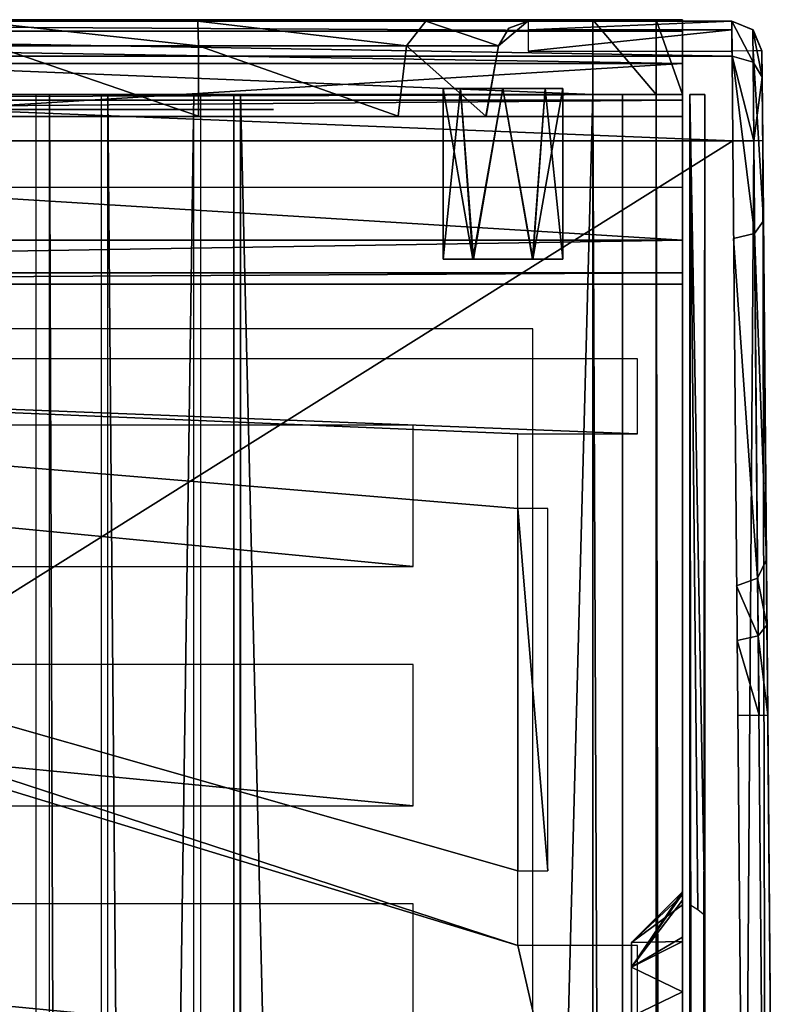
# Model space of a CAD drawing. Header units: millimetres. Extents: x -52 to 137, y -753 to 253.
# Tile 100 of 100: x 11 to 37, y 217 to 250. Entities that reach past the tile are written whole.
import ezdxf

# ---------------------------------------------------------------- set-up
doc = ezdxf.new("R2010")
doc.units = ezdxf.units.MM
doc.header["$LTSCALE"] = 65.185185
for name, color, linetype in [('1', 7, 'CONTINUOUS'), ('1081', 7, 'CONTINUOUS'), ('1082', 7, 'CONTINUOUS'), ('1083', 7, 'CONTINUOUS'), ('1084', 7, 'CONTINUOUS'), ('1085', 7, 'CONTINUOUS'), ('1086', 7, 'CONTINUOUS'), ('1087', 7, 'CONTINUOUS'), ('1088', 7, 'CONTINUOUS'), ('1095', 7, 'CONTINUOUS'), ('1096', 7, 'CONTINUOUS'), ('110', 7, 'CONTINUOUS'), ('1101', 7, 'CONTINUOUS'), ('1102', 7, 'CONTINUOUS'), ('1103', 7, 'CONTINUOUS'), ('1104', 7, 'CONTINUOUS'), ('1105', 7, 'CONTINUOUS'), ('1106', 7, 'CONTINUOUS'), ('111', 7, 'CONTINUOUS'), ('1111', 7, 'CONTINUOUS'), ('1112', 7, 'CONTINUOUS'), ('1113', 7, 'CONTINUOUS'), ('1114', 7, 'CONTINUOUS'), ('1115', 7, 'CONTINUOUS'), ('1116', 7, 'CONTINUOUS'), ('1117', 7, 'CONTINUOUS'), ('1118', 7, 'CONTINUOUS'), ('112', 7, 'CONTINUOUS'), ('122', 7, 'CONTINUOUS'), ('1254', 7, 'CONTINUOUS'), ('1257', 7, 'CONTINUOUS'), ('268', 7, 'CONTINUOUS'), ('46', 7, 'CONTINUOUS'), ('56', 7, 'CONTINUOUS'), ('57', 7, 'CONTINUOUS'), ('59', 7, 'CONTINUOUS'), ('60', 7, 'CONTINUOUS'), ('61', 7, 'CONTINUOUS'), ('62', 7, 'CONTINUOUS'), ('63', 7, 'CONTINUOUS'), ('64', 7, 'CONTINUOUS'), ('65', 7, 'CONTINUOUS'), ('80', 7, 'CONTINUOUS'), ('81', 7, 'CONTINUOUS'), ('856', 7, 'CONTINUOUS'), ('857', 7, 'CONTINUOUS'), ('858', 7, 'CONTINUOUS'), ('859', 7, 'CONTINUOUS'), ('860', 7, 'CONTINUOUS'), ('861', 7, 'CONTINUOUS'), ('863', 7, 'CONTINUOUS'), ('864', 7, 'CONTINUOUS'), ('865', 7, 'CONTINUOUS'), ('866', 7, 'CONTINUOUS'), ('869', 7, 'CONTINUOUS'), ('870', 7, 'CONTINUOUS'), ('871', 7, 'CONTINUOUS'), ('96', 7, 'CONTINUOUS'), ('97', 7, 'CONTINUOUS'), ('974', 7, 'CONTINUOUS'), ('978', 7, 'CONTINUOUS'), ('979', 7, 'CONTINUOUS'), ('98', 7, 'CONTINUOUS'), ('980', 7, 'CONTINUOUS'), ('99', 7, 'CONTINUOUS')]:
    doc.layers.add(name, color=color, linetype=linetype)

msp = doc.modelspace()

# ---------------------------------------------------------------- linework, layer by layer
at = {"layer": '1', "color": 7, "linetype": 'Continuous'}
for points in [[(28, 221.548, -65.463), (28, 233.661, -65.463), (-32, 238.661, -65.463), (28, 221.548, -65.463)], [(-32, 238.661, -65.463), (28, 233.661, -65.463), (28, 236.161, -65.463), (-32, 238.661, -65.463)], [(28, 219.048, -65.463), (28, 221.548, -65.463), (-32, 238.661, -65.463), (28, 219.048, -65.463)], [(-28, 236.161, -65.463), (28, 219.048, -65.463), (-32, 238.661, -65.463), (-28, 236.161, -65.463)], [(32, 238.661, -65.463), (-32, 238.661, -65.463), (32, 236.161, -65.463), (32, 238.661, -65.463)], [(32, 236.161, -65.463), (-32, 238.661, -65.463), (28, 236.161, -65.463), (32, 236.161, -65.463)], [(32, 201.548, -65.463), (28, 219.048, -65.463), (-28, 236.161, -65.463), (32, 201.548, -65.463)], [(-28, 233.661, -65.463), (32, 201.548, -65.463), (-28, 236.161, -65.463), (-28, 233.661, -65.463)], [(-28, 221.548, -65.463), (32, 201.548, -65.463), (-28, 233.661, -65.463), (-28, 221.548, -65.463)], [(29, 233.661, -65.463), (28, 233.661, -65.463), (29, 221.548, -65.463), (29, 233.661, -65.463)], [(29, 221.548, -65.463), (28, 233.661, -65.463), (28, 221.548, -65.463), (29, 221.548, -65.463)], [(-28, 219.048, -65.463), (32, 201.548, -65.463), (-28, 221.548, -65.463), (-28, 219.048, -65.463)], [(-32, 201.548, -65.463), (32, 201.548, -65.463), (-32, 219.048, -65.463), (-32, 201.548, -65.463)], [(-32, 219.048, -65.463), (32, 201.548, -65.463), (-28, 219.048, -65.463), (-32, 219.048, -65.463)], [(32, 219.048, -65.463), (28, 219.048, -65.463), (32, 201.548, -65.463), (32, 219.048, -65.463)]]:
    msp.add_3dface(points, dxfattribs=at)
at = {"layer": '1081', "color": 7, "linetype": 'Continuous'}
for points in [[(17.399, 247.5, 41.044), (17.399, -247.5, 41.044), (30.5, 247.5, 41.044), (17.399, 247.5, 41.044)], [(30.5, 247.5, 41.044), (17.399, -247.5, 41.044), (30.5, -247.5, 41.044), (30.5, 247.5, 41.044)]]:
    msp.add_3dface(points, dxfattribs=at)
at = {"layer": '1082', "color": 7, "linetype": 'Continuous'}
for points in [[(30.5, 247.5, 41.044), (30.5, -247.5, 41.044), (32.621, -247.5, 40.166), (30.5, 247.5, 41.044)], [(32.621, 247.5, 40.166), (30.5, 247.5, 41.044), (32.621, -247.5, 40.166), (32.621, 247.5, 40.166)], [(33.5, 247.5, 38.044), (32.621, 247.5, 40.166), (33.5, -247.5, 38.044), (33.5, 247.5, 38.044)], [(33.5, -247.5, 38.044), (32.621, 247.5, 40.166), (32.621, -247.5, 40.166), (33.5, -247.5, 38.044)]]:
    msp.add_3dface(points, dxfattribs=at)
at = {"layer": '1083', "color": 7, "linetype": 'Continuous'}
for points in [[(33.5, 247.5, 38.044), (33.5, -247.5, 38.044), (33.5, 247.5, 36.544), (33.5, 247.5, 38.044)], [(33.5, 247.5, 36.544), (33.5, -247.5, 38.044), (33.5, -247.5, 36.544), (33.5, 247.5, 36.544)]]:
    msp.add_3dface(points, dxfattribs=at)
at = {"layer": '1084', "color": 7, "linetype": 'Continuous'}
for points in [[(33.5, -247.5, 30.544), (33.5, 247.5, 30.544), (33.5, -247.5, 33.544), (33.5, -247.5, 30.544)], [(33.5, -247.5, 33.544), (33.5, 247.5, 30.544), (33.5, 247.5, 33.544), (33.5, -247.5, 33.544)]]:
    msp.add_3dface(points, dxfattribs=at)
at = {"layer": '1085', "color": 7, "linetype": 'Continuous'}
for points in [[(33.5, -247.5, 24.544), (33.5, 247.5, 24.544), (33.5, -247.5, 27.544), (33.5, -247.5, 24.544)], [(33.5, -247.5, 27.544), (33.5, 247.5, 24.544), (33.5, 247.5, 27.544), (33.5, -247.5, 27.544)]]:
    msp.add_3dface(points, dxfattribs=at)
at = {"layer": '1086', "color": 7, "linetype": 'Continuous'}
for points in [[(33.5, -247.5, 18.544), (33.5, 247.5, 18.544), (33.5, -247.5, 21.544), (33.5, -247.5, 18.544)], [(33.5, -247.5, 21.544), (33.5, 247.5, 18.544), (33.5, 247.5, 21.544), (33.5, -247.5, 21.544)]]:
    msp.add_3dface(points, dxfattribs=at)
at = {"layer": '1087', "color": 7, "linetype": 'Continuous'}
for points in [[(33.5, 247.5, 9.544), (33.5, -247.5, 9.544), (33.5, 247.5, 5.784), (33.5, 247.5, 9.544)], [(33.5, 247.5, 5.784), (33.5, -247.5, 9.544), (33.5, -247.5, 5.784), (33.5, 247.5, 5.784)]]:
    msp.add_3dface(points, dxfattribs=at)
at = {"layer": '1088', "color": 7, "linetype": 'Continuous'}
for points in [[(33.5, 247.5, 15.544), (33.5, 220.41, 15.544), (33.5, 247.5, 12.544), (33.5, 247.5, 15.544)], [(33.5, 247.5, 12.544), (33.5, 220.41, 15.544), (33.5, 220.738, 14.743), (33.5, 247.5, 12.544)], [(33.5, 220.57, 12.544), (33.5, 247.5, 12.544), (33.5, 220.779, 13.2), (33.5, 220.57, 12.544)], [(33.5, 220.779, 13.2), (33.5, 247.5, 12.544), (33.5, 220.85, 13.884), (33.5, 220.779, 13.2)], [(33.5, 220.85, 13.884), (33.5, 247.5, 12.544), (33.5, 220.738, 14.743), (33.5, 220.85, 13.884)]]:
    msp.add_3dface(points, dxfattribs=at)
at = {"layer": '1095', "color": 7, "linetype": 'Continuous'}
for points in [[(33.5, 220.85, 13.884), (33.5, 220.738, 14.743), (31.8, 219.15, 13.884), (33.5, 220.85, 13.884)], [(33.5, 220.738, 14.743), (33.5, 220.41, 15.544), (31.8, 219.15, 13.884), (33.5, 220.738, 14.743)], [(31.8, 219.15, 13.884), (33.5, 220.41, 15.544), (33.5, 219.182, 16.781), (31.8, 219.15, 13.884)], [(31.8, 219.15, 13.884), (33.5, 219.182, 16.781), (31.8, 218.325, 15.313), (31.8, 219.15, 13.884)], [(33.5, 219.182, 16.781), (33.5, 217.5, 17.234), (31.8, 218.325, 15.313), (33.5, 219.182, 16.781)], [(31.8, 218.325, 15.313), (33.5, 217.5, 17.234), (31.8, 216.675, 15.313), (31.8, 218.325, 15.313)], [(33.5, 217.5, 17.234), (33.5, 215.818, 16.781), (31.8, 216.675, 15.313), (33.5, 217.5, 17.234)]]:
    msp.add_3dface(points, dxfattribs=at)
at = {"layer": '1096', "color": 7, "linetype": 'Continuous'}
for points in [[(33.5, 220.779, 13.2), (33.5, 220.85, 13.884), (31.8, 218.325, 12.455), (33.5, 220.779, 13.2)], [(31.8, 218.325, 12.455), (33.5, 220.85, 13.884), (31.8, 219.15, 13.884), (31.8, 218.325, 12.455)], [(33.5, 220.57, 12.544), (33.5, 220.779, 13.2), (31.8, 218.325, 12.455), (33.5, 220.57, 12.544)], [(33.5, 219.335, 11.082), (33.5, 220.57, 12.544), (31.8, 218.325, 12.455), (33.5, 219.335, 11.082)], [(33.5, 217.5, 10.534), (33.5, 219.335, 11.082), (31.8, 218.325, 12.455), (33.5, 217.5, 10.534)], [(31.8, 216.675, 12.455), (33.5, 217.5, 10.534), (31.8, 218.325, 12.455), (31.8, 216.675, 12.455)], [(33.5, 215.665, 11.082), (33.5, 217.5, 10.534), (31.8, 216.675, 12.455), (33.5, 215.665, 11.082)]]:
    msp.add_3dface(points, dxfattribs=at)
at = {"layer": '110', "color": 7, "linetype": 'Continuous'}
for points in [[(25.5, 247.7, 18), (26.086, 247.7, 16.586), (25.5, 242, 18), (25.5, 247.7, 18)], [(25.5, 242, 18), (26.086, 247.7, 16.586), (26.513, 242, 16.261), (25.5, 242, 18)], [(26.086, 247.7, 16.586), (27.5, 247.7, 16), (26.513, 242, 16.261), (26.086, 247.7, 16.586)], [(26.513, 242, 16.261), (27.5, 247.7, 16), (28.501, 242, 16.269), (26.513, 242, 16.261)], [(28.501, 242, 16.269), (27.5, 247.7, 16), (28.914, 247.7, 16.586), (28.501, 242, 16.269)], [(29.5, 242, 18), (28.501, 242, 16.269), (29.5, 247.7, 18), (29.5, 242, 18)], [(29.5, 247.7, 18), (28.501, 242, 16.269), (28.914, 247.7, 16.586), (29.5, 247.7, 18)]]:
    msp.add_3dface(points, dxfattribs=at)
at = {"layer": '1101', "color": 7, "linetype": 'Continuous'}
for points in [[(33.75, -247.5, 36.544), (34.25, -247.5, 36.044), (34.25, 247.5, 36.044), (33.75, -247.5, 36.544)], [(33.75, 247.5, 36.544), (33.75, -247.5, 36.544), (34.25, 247.5, 36.044), (33.75, 247.5, 36.544)]]:
    msp.add_3dface(points, dxfattribs=at)
at = {"layer": '1102', "color": 7, "linetype": 'Continuous'}
for points in [[(34.25, 247.5, 36.044), (34.25, -247.5, 36.044), (34.25, 247.5, 34.044), (34.25, 247.5, 36.044)], [(34.25, 247.5, 34.044), (34.25, -247.5, 36.044), (34.25, -247.5, 34.044), (34.25, 247.5, 34.044)]]:
    msp.add_3dface(points, dxfattribs=at)
at = {"layer": '1103', "color": 7, "linetype": 'Continuous'}
for points in [[(34.25, -247.5, 28.044), (34.25, 247.5, 28.044), (34.25, -247.5, 30.044), (34.25, -247.5, 28.044)], [(34.25, -247.5, 30.044), (34.25, 247.5, 28.044), (34.25, 247.5, 30.044), (34.25, -247.5, 30.044)]]:
    msp.add_3dface(points, dxfattribs=at)
at = {"layer": '1104', "color": 7, "linetype": 'Continuous'}
for points in [[(34.25, -247.5, 22.044), (34.25, 247.5, 22.044), (34.25, -247.5, 24.044), (34.25, -247.5, 22.044)], [(34.25, -247.5, 24.044), (34.25, 247.5, 22.044), (34.25, 247.5, 24.044), (34.25, -247.5, 24.044)]]:
    msp.add_3dface(points, dxfattribs=at)
at = {"layer": '1105', "color": 7, "linetype": 'Continuous'}
for points in [[(34.25, 218.912, 16.922), (34.25, 220.061, 16.044), (34.25, 247.5, 16.044), (34.25, 218.912, 16.922)], [(34.25, 217.5, 17.234), (34.25, 218.912, 16.922), (34.25, 247.5, 16.044), (34.25, 217.5, 17.234)], [(34.25, -247.5, 18.044), (34.25, 217.5, 17.234), (34.25, 247.5, 18.044), (34.25, -247.5, 18.044)], [(34.25, 247.5, 18.044), (34.25, 217.5, 17.234), (34.25, 247.5, 16.044), (34.25, 247.5, 18.044)], [(34.25, -247.5, 18.044), (34.25, 72.5, 17.234), (34.25, 217.5, 17.234), (34.25, -247.5, 18.044)], [(34.25, 216.088, 16.922), (34.25, 217.5, 17.234), (34.25, 72.5, 17.234), (34.25, 216.088, 16.922)]]:
    msp.add_3dface(points, dxfattribs=at)
at = {"layer": '1106', "color": 7, "linetype": 'Continuous'}
for points in [[(34.25, 247.5, 16.044), (34.25, 220.061, 16.044), (33.75, 247.5, 15.544), (34.25, 247.5, 16.044)], [(34.25, 220.061, 16.044), (34.008, 220.246, 15.803), (33.75, 247.5, 15.544), (34.25, 220.061, 16.044)], [(34.008, 220.246, 15.803), (33.75, 220.41, 15.544), (33.75, 247.5, 15.544), (34.008, 220.246, 15.803)]]:
    msp.add_3dface(points, dxfattribs=at)
at = {"layer": '111', "color": 7, "linetype": 'Continuous'}
for points in [[(25.5, 247.7, 18), (25.5, 242, 18), (26.499, 242, 19.731), (25.5, 247.7, 18)], [(26.086, 247.7, 19.414), (25.5, 247.7, 18), (26.499, 242, 19.731), (26.086, 247.7, 19.414)], [(27.5, 247.7, 20), (26.086, 247.7, 19.414), (26.499, 242, 19.731), (27.5, 247.7, 20)], [(28.487, 242, 19.739), (27.5, 247.7, 20), (26.499, 242, 19.731), (28.487, 242, 19.739)], [(28.914, 247.7, 19.414), (27.5, 247.7, 20), (28.487, 242, 19.739), (28.914, 247.7, 19.414)], [(29.5, 242, 18), (28.914, 247.7, 19.414), (28.487, 242, 19.739), (29.5, 242, 18)], [(29.5, 242, 18), (29.5, 247.7, 18), (28.914, 247.7, 19.414), (29.5, 242, 18)]]:
    msp.add_3dface(points, dxfattribs=at)
at = {"layer": '1111', "color": 7, "linetype": 'Continuous'}
for points in [[(34.25, 219.09, 10.937), (34.25, 217.5, 10.534), (34.25, 247.5, 10.044), (34.25, 219.09, 10.937)], [(34.25, 247.5, 10.044), (34.25, 217.5, 10.534), (34.25, 75.299, 12.044), (34.25, 247.5, 10.044)], [(34.25, 220.299, 12.044), (34.25, 219.09, 10.937), (34.25, 247.5, 10.044), (34.25, 220.299, 12.044)], [(34.25, 247.5, 12.044), (34.25, 220.299, 12.044), (34.25, 247.5, 10.044), (34.25, 247.5, 12.044)], [(34.25, -247.5, 10.044), (34.25, 247.5, 10.044), (34.25, -217.5, 10.534), (34.25, -247.5, 10.044)], [(34.25, -217.5, 10.534), (34.25, 247.5, 10.044), (34.25, -72.5, 10.534), (34.25, -217.5, 10.534)], [(34.25, -72.5, 10.534), (34.25, 247.5, 10.044), (34.25, 72.5, 10.534), (34.25, -72.5, 10.534)], [(34.25, 72.5, 10.534), (34.25, 247.5, 10.044), (34.25, 74.09, 10.937), (34.25, 72.5, 10.534)], [(34.25, 74.09, 10.937), (34.25, 247.5, 10.044), (34.25, 75.299, 12.044), (34.25, 74.09, 10.937)], [(34.25, 217.5, 10.534), (34.25, 215.91, 10.937), (34.25, 75.299, 12.044), (34.25, 217.5, 10.534)]]:
    msp.add_3dface(points, dxfattribs=at)
at = {"layer": '1112', "color": 7, "linetype": 'Continuous'}
for points in [[(34.25, 247.5, 10.044), (34.25, -247.5, 10.044), (33.75, 247.5, 9.544), (34.25, 247.5, 10.044)], [(33.75, 247.5, 9.544), (34.25, -247.5, 10.044), (33.75, -247.5, 9.544), (33.75, 247.5, 9.544)]]:
    msp.add_3dface(points, dxfattribs=at)
at = {"layer": '1113', "color": 7, "linetype": 'Continuous'}
for points in [[(31.5, -247.5, 36.544), (31.5, 247.5, 36.544), (31.5, -247.5, 5.784), (31.5, -247.5, 36.544)], [(31.5, -247.5, 5.784), (31.5, 247.5, 36.544), (31.5, 247.5, 5.784), (31.5, -247.5, 5.784)]]:
    msp.add_3dface(points, dxfattribs=at)
at = {"layer": '1114', "color": 7, "linetype": 'Continuous'}
for points in [[(30.5, 247.5, 37.544), (30.5, -247.5, 37.544), (18.734, 247.5, 37.544), (30.5, 247.5, 37.544)], [(18.734, 247.5, 37.544), (30.5, -247.5, 37.544), (18.734, -247.5, 37.544), (18.734, 247.5, 37.544)]]:
    msp.add_3dface(points, dxfattribs=at)
at = {"layer": '1115', "color": 7, "linetype": 'Continuous'}
for points in [[(18.508, -247.5, 37.491), (18.508, 247.5, 37.491), (18.734, 247.5, 37.544), (18.508, -247.5, 37.491)], [(18.734, -247.5, 37.544), (18.508, -247.5, 37.491), (18.734, 247.5, 37.544), (18.734, -247.5, 37.544)]]:
    msp.add_3dface(points, dxfattribs=at)
at = {"layer": '1116', "color": 7, "linetype": 'Continuous'}
for points in [[(18.508, 247.5, 37.491), (18.508, -247.5, 37.491), (14.305, 247.5, 35.363), (18.508, 247.5, 37.491)], [(14.305, 247.5, 35.363), (18.508, -247.5, 37.491), (14.305, -247.5, 35.363), (14.305, 247.5, 35.363)]]:
    msp.add_3dface(points, dxfattribs=at)
at = {"layer": '1117', "color": 7, "linetype": 'Continuous'}
for points in [[(14.075, 247.5, 35.122), (14.075, -247.5, 35.122), (12.355, 247.5, 31.299), (14.075, 247.5, 35.122)], [(12.355, 247.5, 31.299), (14.075, -247.5, 35.122), (12.355, -247.5, 31.299), (12.355, 247.5, 31.299)]]:
    msp.add_3dface(points, dxfattribs=at)
at = {"layer": '1118', "color": 7, "linetype": 'Continuous'}
for points in [[(9.684, -247.5, 31.004), (9.684, 247.5, 31.004), (11.899, -247.5, 31.004), (9.684, -247.5, 31.004)], [(11.899, -247.5, 31.004), (9.684, 247.5, 31.004), (11.899, 247.5, 31.004), (11.899, -247.5, 31.004)]]:
    msp.add_3dface(points, dxfattribs=at)
at = {"layer": '112', "color": 7, "linetype": 'Continuous'}
for points in [[(25.5, 242, 18), (26.513, 242, 16.261), (29.5, 242, 18), (25.5, 242, 18)], [(25.5, 242, 18), (29.5, 242, 18), (28.487, 242, 19.739), (25.5, 242, 18)], [(25.5, 242, 18), (28.487, 242, 19.739), (26.499, 242, 19.731), (25.5, 242, 18)], [(26.513, 242, 16.261), (28.501, 242, 16.269), (29.5, 242, 18), (26.513, 242, 16.261)]]:
    msp.add_3dface(points, dxfattribs=at)
at = {"layer": '122', "color": 7, "linetype": 'Continuous'}
for points in [[(24.5, 236.45, -62.916), (-24.5, 236.45, -62.916), (24.5, 231.726, -60.714), (24.5, 236.45, -62.916)], [(24.5, 231.726, -60.714), (-24.5, 236.45, -62.916), (-24.5, 231.726, -60.714), (24.5, 231.726, -60.714)]]:
    msp.add_3dface(points, dxfattribs=at)
at = {"layer": '1254', "color": 7, "linetype": 'Continuous'}
for points in [[(31.5, -198.375, -65.81), (31.5, -200.874, -65.138), (31.5, 247, 5.284), (31.5, -198.375, -65.81)], [(31.5, 247, 5.284), (31.5, -200.874, -65.138), (31.5, -238.161, -65.138), (31.5, 247, 5.284)], [(31.5, -196.544, -67.638), (31.5, -198.375, -65.81), (31.5, 247, 5.284), (31.5, -196.544, -67.638)], [(31.5, -173.611, -107.36), (31.5, -196.544, -67.638), (31.5, 247, 5.284), (31.5, -173.611, -107.36)], [(31.5, 196.544, -67.638), (31.5, -173.611, -107.36), (31.5, 247, 5.284), (31.5, 196.544, -67.638)], [(31.5, 198.375, -65.81), (31.5, 196.544, -67.638), (31.5, 247, 5.284), (31.5, 198.375, -65.81)], [(31.5, 200.874, -65.138), (31.5, 198.375, -65.81), (31.5, 247, 5.284), (31.5, 200.874, -65.138)], [(31.5, 240.661, -39.9), (31.5, 200.874, -65.138), (31.5, 247, 5.284), (31.5, 240.661, -39.9)], [(31.5, 241.042, -37.987), (31.5, 240.661, -39.9), (31.5, 247, 5.284), (31.5, 241.042, -37.987)], [(31.5, 242.126, -36.364), (31.5, 241.042, -37.987), (31.5, 247, 5.284), (31.5, 242.126, -36.364)], [(31.5, 246.268, -32.222), (31.5, 242.126, -36.364), (31.5, 247, 5.284), (31.5, 246.268, -32.222)], [(31.5, 246.809, -31.411), (31.5, 246.268, -32.222), (31.5, 247, 5.284), (31.5, 246.809, -31.411)], [(31.5, 247, -30.454), (31.5, 246.809, -31.411), (31.5, 247, 5.284), (31.5, 247, -30.454)], [(31.5, -247, 5.284), (31.5, 247, 5.284), (31.5, -247, -30.454), (31.5, -247, 5.284)], [(31.5, -247, -30.454), (31.5, 247, 5.284), (31.5, -246.809, -31.411), (31.5, -247, -30.454)], [(31.5, -246.809, -31.411), (31.5, 247, 5.284), (31.5, -246.268, -32.222), (31.5, -246.809, -31.411)], [(31.5, -246.268, -32.222), (31.5, 247, 5.284), (31.5, -242.126, -36.364), (31.5, -246.268, -32.222)], [(31.5, -242.126, -36.364), (31.5, 247, 5.284), (31.5, -241.042, -37.987), (31.5, -242.126, -36.364)], [(31.5, -241.042, -37.987), (31.5, 247, 5.284), (31.5, -240.661, -39.9), (31.5, -241.042, -37.987)], [(31.5, -240.661, -39.9), (31.5, 247, 5.284), (31.5, -240.661, -62.638), (31.5, -240.661, -39.9)], [(31.5, -240.661, -62.638), (31.5, 247, 5.284), (31.5, -239.929, -64.406), (31.5, -240.661, -62.638)], [(31.5, -239.929, -64.406), (31.5, 247, 5.284), (31.5, -238.161, -65.138), (31.5, -239.929, -64.406)], [(31.5, 238.161, -65.138), (31.5, 200.874, -65.138), (31.5, 240.661, -39.9), (31.5, 238.161, -65.138)], [(31.5, 239.929, -64.406), (31.5, 238.161, -65.138), (31.5, 240.661, -39.9), (31.5, 239.929, -64.406)], [(31.5, 240.661, -62.638), (31.5, 239.929, -64.406), (31.5, 240.661, -39.9), (31.5, 240.661, -62.638)]]:
    msp.add_3dface(points, dxfattribs=at)
at = {"layer": '1257', "color": 7, "linetype": 'Continuous'}
for points in [[(33.5, 247, 5.284), (33.5, -247, 5.284), (33.5, 247, -30.454), (33.5, 247, 5.284)], [(33.5, 247, -30.454), (33.5, -247, 5.284), (33.5, 246.809, -31.411), (33.5, 247, -30.454)], [(33.5, 246.809, -31.411), (33.5, -247, 5.284), (33.5, 246.268, -32.222), (33.5, 246.809, -31.411)], [(33.5, 246.268, -32.222), (33.5, -247, 5.284), (33.5, 242.126, -36.364), (33.5, 246.268, -32.222)], [(33.5, 242.126, -36.364), (33.5, -247, 5.284), (33.5, 241.042, -37.987), (33.5, 242.126, -36.364)], [(33.5, 241.042, -37.987), (33.5, -247, 5.284), (33.5, 240.661, -39.9), (33.5, 241.042, -37.987)], [(33.5, 240.661, -39.9), (33.5, -247, 5.284), (33.5, 240.661, -62.638), (33.5, 240.661, -39.9)], [(33.5, 240.661, -62.638), (33.5, -247, 5.284), (33.5, 239.929, -64.406), (33.5, 240.661, -62.638)], [(33.5, 239.929, -64.406), (33.5, -247, 5.284), (33.5, 238.161, -65.138), (33.5, 239.929, -64.406)], [(33.5, 238.161, -65.138), (33.5, -247, 5.284), (33.5, 200.874, -65.138), (33.5, 238.161, -65.138)]]:
    msp.add_3dface(points, dxfattribs=at)
at = {"layer": '268', "color": 7, "linetype": 'Continuous'}
for points in [[(10.108, 247.5, 37.416), (10.108, -247.5, 37.416), (17.173, 247.5, 40.991), (10.108, 247.5, 37.416)], [(17.173, 247.5, 40.991), (10.108, -247.5, 37.416), (17.173, -247.5, 40.991), (17.173, 247.5, 40.991)]]:
    msp.add_3dface(points, dxfattribs=at)
at = {"layer": '46', "color": 7, "linetype": 'Continuous'}
for points in [[(-13.9, 247, 8.29), (-13.9, 247, -14.21), (13.9, 247, -14.21), (-13.9, 247, 8.29)], [(13.9, 247, 8.29), (-13.9, 247, 8.29), (13.9, 247, -14.21), (13.9, 247, 8.29)], [(19.839, 247, 1.51), (13.9, 247, 8.29), (19.839, 247, -7.43), (19.839, 247, 1.51)], [(19.839, 247, -7.43), (13.9, 247, 8.29), (13.9, 247, -14.21), (19.839, 247, -7.43)]]:
    msp.add_3dface(points, dxfattribs=at)
at = {"layer": '56', "color": 7, "linetype": 'Continuous'}
for points in [[(35.18, 245.95, -69.963), (35.568, 201.548, -69.963), (-35.568, 201.548, -69.963), (35.18, 245.95, -69.963)], [(-35.18, 245.95, -69.963), (35.18, 245.95, -69.963), (-35.568, 201.548, -69.963), (-35.18, 245.95, -69.963)]]:
    msp.add_3dface(points, dxfattribs=at)
at = {"layer": '57', "color": 7, "linetype": 'Continuous'}
for points in [[(35.568, 201.548, -69.963), (35.18, 245.95, -69.963), (35.887, 245.956, -69.67), (35.568, 201.548, -69.963)], [(36.275, 201.554, -69.67), (35.568, 201.548, -69.963), (35.887, 245.956, -69.67), (36.275, 201.554, -69.67)], [(36.18, 245.958, -68.963), (36.275, 201.554, -69.67), (35.887, 245.956, -69.67), (36.18, 245.958, -68.963)], [(36.568, 201.557, -68.963), (36.275, 201.554, -69.67), (36.18, 245.958, -68.963), (36.568, 201.557, -68.963)]]:
    msp.add_3dface(points, dxfattribs=at)
at = {"layer": '59', "color": 7, "linetype": 'Continuous'}
for points in [[(-35.162, 248.778, -68.792), (-35.154, 249.95, -65.963), (35.162, 248.778, -68.792), (-35.162, 248.778, -68.792)], [(-35.154, 249.95, -65.963), (35.154, 249.95, -65.963), (35.162, 248.778, -68.792), (-35.154, 249.95, -65.963)], [(35.18, 245.95, -69.963), (-35.18, 245.95, -69.963), (-35.162, 248.778, -68.792), (35.18, 245.95, -69.963)], [(35.18, 245.95, -69.963), (-35.162, 248.778, -68.792), (35.162, 248.778, -68.792), (35.18, 245.95, -69.963)]]:
    msp.add_3dface(points, dxfattribs=at)
at = {"layer": '60', "color": 7, "linetype": 'Continuous'}
for points in [[(35.154, 249.95, -65.963), (35.855, 249.663, -65.963), (35.864, 248.577, -68.585), (35.154, 249.95, -65.963)], [(35.162, 248.778, -68.792), (35.154, 249.95, -65.963), (35.864, 248.577, -68.585), (35.162, 248.778, -68.792)], [(36.154, 248.958, -65.963), (36.162, 248.08, -68.085), (35.855, 249.663, -65.963), (36.154, 248.958, -65.963)], [(35.855, 249.663, -65.963), (36.162, 248.08, -68.085), (35.864, 248.577, -68.585), (35.855, 249.663, -65.963)], [(35.887, 245.956, -69.67), (35.18, 245.95, -69.963), (35.162, 248.778, -68.792), (35.887, 245.956, -69.67)], [(35.887, 245.956, -69.67), (35.162, 248.778, -68.792), (35.864, 248.577, -68.585), (35.887, 245.956, -69.67)], [(36.162, 248.08, -68.085), (35.887, 245.956, -69.67), (35.864, 248.577, -68.585), (36.162, 248.08, -68.085)], [(36.18, 245.958, -68.963), (35.887, 245.956, -69.67), (36.162, 248.08, -68.085), (36.18, 245.958, -68.963)]]:
    msp.add_3dface(points, dxfattribs=at)
at = {"layer": '61', "color": 7, "linetype": 'Continuous'}
for points in [[(36.162, 248.08, -68.085), (36.154, 248.958, -65.963), (36.204, 243.272, -38.36), (36.162, 248.08, -68.085)], [(36.204, 243.272, -38.36), (36.154, 248.958, -65.963), (36.154, 248.958, -38.36), (36.204, 243.272, -38.36)], [(36.18, 245.958, -68.963), (36.162, 248.08, -68.085), (36.204, 243.272, -38.36), (36.18, 245.958, -68.963)], [(36.568, 201.557, -68.963), (36.18, 245.958, -68.963), (36.568, 201.557, -60.963), (36.568, 201.557, -68.963)], [(36.568, 201.557, -60.963), (36.18, 245.958, -68.963), (36.348, 226.758, -60.963), (36.568, 201.557, -60.963)], [(36.348, 226.758, -60.963), (36.18, 245.958, -68.963), (36.322, 229.757, -60.157), (36.348, 226.758, -60.963)], [(36.322, 229.757, -60.157), (36.18, 245.958, -68.963), (36.302, 231.954, -57.963), (36.322, 229.757, -60.157)], [(36.302, 231.954, -57.963), (36.18, 245.958, -68.963), (36.204, 243.272, -38.36), (36.302, 231.954, -57.963)]]:
    msp.add_3dface(points, dxfattribs=at)
at = {"layer": '62', "color": 7, "linetype": 'Continuous'}
for points in [[(35.154, 249.95, -38.36), (35.858, 249.66, -38.36), (35.154, 249.95, -65.963), (35.154, 249.95, -38.36)], [(35.154, 249.95, -65.963), (35.858, 249.66, -38.36), (35.855, 249.663, -65.963), (35.154, 249.95, -65.963)], [(36.154, 248.958, -38.36), (36.154, 248.958, -65.963), (35.855, 249.663, -65.963), (36.154, 248.958, -38.36)], [(35.858, 249.66, -38.36), (36.154, 248.958, -38.36), (35.855, 249.663, -65.963), (35.858, 249.66, -38.36)]]:
    msp.add_3dface(points, dxfattribs=at)
at = {"layer": '63', "color": 7, "linetype": 'Continuous'}
for points in [[(35.154, 248.95, -37.36), (35.904, 242.857, -37.643), (35.861, 248.956, -37.653), (35.154, 248.95, -37.36)], [(35.205, 242.685, -37.36), (35.904, 242.857, -37.643), (35.154, 248.95, -37.36), (35.205, 242.685, -37.36)], [(36.204, 243.272, -38.36), (36.154, 248.958, -38.36), (35.861, 248.956, -37.653), (36.204, 243.272, -38.36)], [(35.904, 242.857, -37.643), (36.204, 243.272, -38.36), (35.861, 248.956, -37.653), (35.904, 242.857, -37.643)]]:
    msp.add_3dface(points, dxfattribs=at)
at = {"layer": '64', "color": 7, "linetype": 'Continuous'}
for points in [[(36.302, 231.954, -57.963), (36.204, 243.272, -38.36), (35.904, 242.857, -37.643), (36.302, 231.954, -57.963)], [(35.205, 242.685, -37.36), (36.001, 231.327, -57.603), (35.904, 242.857, -37.643), (35.205, 242.685, -37.36)], [(35.303, 231.079, -57.463), (36.001, 231.327, -57.603), (35.205, 242.685, -37.36), (35.303, 231.079, -57.463)], [(36.001, 231.327, -57.603), (36.302, 231.954, -57.963), (35.904, 242.857, -37.643), (36.001, 231.327, -57.603)]]:
    msp.add_3dface(points, dxfattribs=at)
at = {"layer": '65', "color": 7, "linetype": 'Continuous'}
for points in [[(36.322, 229.757, -60.157), (36.302, 231.954, -57.963), (36.001, 231.327, -57.603), (36.322, 229.757, -60.157)], [(35.303, 231.079, -57.463), (36.03, 229.401, -59.546), (36.001, 231.327, -57.603), (35.303, 231.079, -57.463)], [(35.322, 229.249, -59.293), (36.03, 229.401, -59.546), (35.303, 231.079, -57.463), (35.322, 229.249, -59.293)], [(36.03, 229.401, -59.546), (36.322, 229.757, -60.157), (36.001, 231.327, -57.603), (36.03, 229.401, -59.546)], [(36.348, 226.758, -60.963), (36.322, 229.757, -60.157), (36.03, 229.401, -59.546), (36.348, 226.758, -60.963)], [(36.03, 229.401, -59.546), (35.322, 229.249, -59.293), (36.066, 226.756, -60.268), (36.03, 229.401, -59.546)], [(36.348, 226.758, -60.963), (36.03, 229.401, -59.546), (36.066, 226.756, -60.268), (36.348, 226.758, -60.963)], [(35.322, 229.249, -59.293), (35.348, 226.749, -59.963), (36.066, 226.756, -60.268), (35.322, 229.249, -59.293)]]:
    msp.add_3dface(points, dxfattribs=at)
at = {"layer": '80', "color": 7, "linetype": 'Continuous'}
for points in [[(17.311, 249.95, -65.197), (35.154, 249.95, -65.963), (-35.154, 249.95, -65.963), (17.311, 249.95, -65.197)], [(-17.367, 249.95, -64.998), (17.311, 249.95, -65.197), (-35.154, 249.95, -65.963), (-17.367, 249.95, -64.998)], [(9.806, 249.95, -61.991), (17.311, 249.95, -65.197), (-17.367, 249.95, -64.998), (9.806, 249.95, -61.991)], [(24.923, 249.95, -62.255), (35.154, 249.95, -65.963), (17.311, 249.95, -65.197), (24.923, 249.95, -62.255)], [(28.333, 249.95, -54.738), (35.154, 249.95, -65.963), (24.923, 249.95, -62.255), (28.333, 249.95, -54.738)], [(35.154, 249.95, -38.36), (35.154, 249.95, -65.963), (28.333, 249.95, -54.738), (35.154, 249.95, -38.36)], [(28.337, 249.95, -54.549), (35.154, 249.95, -38.36), (28.333, 249.95, -54.738), (28.337, 249.95, -54.549)], [(28.339, 249.95, -54.36), (35.154, 249.95, -38.36), (28.337, 249.95, -54.549), (28.339, 249.95, -54.36)], [(28.339, 249.95, -38.36), (35.154, 249.95, -38.36), (28.339, 249.95, -54.36), (28.339, 249.95, -38.36)]]:
    msp.add_3dface(points, dxfattribs=at)
at = {"layer": '81', "color": 7, "linetype": 'Continuous'}
for points in [[(35.154, 249.95, -38.36), (28.339, 249.95, -38.36), (28.339, 249.657, -37.653), (35.154, 249.95, -38.36)], [(35.154, 249.657, -37.653), (35.154, 249.95, -38.36), (28.339, 249.657, -37.653), (35.154, 249.657, -37.653)], [(35.154, 248.95, -37.36), (35.154, 249.657, -37.653), (28.339, 248.95, -37.36), (35.154, 248.95, -37.36)], [(28.339, 248.95, -37.36), (35.154, 249.657, -37.653), (28.339, 249.657, -37.653), (28.339, 248.95, -37.36)]]:
    msp.add_3dface(points, dxfattribs=at)
at = {"layer": '856', "color": 7, "linetype": 'Continuous'}
for points in [[(33.5, 248.536, -34.124), (33.5, 246.768, -32.357), (33.5, 242.626, -36.499), (33.5, 248.536, -34.124)], [(33.5, 244.393, -38.267), (33.5, 248.536, -34.124), (33.5, 242.626, -36.499), (33.5, 244.393, -38.267)]]:
    msp.add_3dface(points, dxfattribs=at)
at = {"layer": '857', "color": 7, "linetype": 'Continuous'}
for points in [[(33.5, 250, -30.589), (33.5, 246.768, -32.357), (33.5, 249.619, -32.502), (33.5, 250, -30.589)], [(33.5, 246.768, -32.357), (33.5, 250, -30.589), (33.5, 247.309, -31.546), (33.5, 246.768, -32.357)], [(33.5, 250, -30.589), (33.5, 247.5, -30.589), (33.5, 247.309, -31.546), (33.5, 250, -30.589)], [(33.5, 246.768, -32.357), (33.5, 248.536, -34.124), (33.5, 249.619, -32.502), (33.5, 246.768, -32.357)]]:
    msp.add_3dface(points, dxfattribs=at)
at = {"layer": '858', "color": 7, "linetype": 'Continuous'}
for points in [[(33.5, 247.5, -30.589), (33.5, 250, -30.589), (33.5, 250, 38.04), (33.5, 247.5, -30.589)], [(33.5, 247.5, -30.589), (33.5, 250, 38.04), (33.5, 247.5, 38.04), (33.5, 247.5, -30.589)]]:
    msp.add_3dface(points, dxfattribs=at)
at = {"layer": '859', "color": 7, "linetype": 'Continuous'}
for points in [[(30.5, 250, 41.04), (30.5, 247.5, 41.04), (32.621, 247.5, 40.161), (30.5, 250, 41.04)], [(32.621, 250, 40.161), (30.5, 250, 41.04), (32.621, 247.5, 40.161), (32.621, 250, 40.161)], [(33.5, 247.5, 38.04), (33.5, 250, 38.04), (32.621, 250, 40.161), (33.5, 247.5, 38.04)], [(33.5, 247.5, 38.04), (32.621, 250, 40.161), (32.621, 247.5, 40.161), (33.5, 247.5, 38.04)]]:
    msp.add_3dface(points, dxfattribs=at)
at = {"layer": '860', "color": 7, "linetype": 'Continuous'}
for points in [[(33.5, 247.5, -30.589), (33.5, 247.5, 38.04), (-33.5, 247.5, -30.589), (33.5, 247.5, -30.589)], [(33.5, 247.5, 38.04), (32.621, 247.5, 40.161), (-33.5, 247.5, 38.04), (33.5, 247.5, 38.04)], [(-33.5, 247.5, -30.589), (33.5, 247.5, 38.04), (-33.5, 247.5, 38.04), (-33.5, 247.5, -30.589)], [(-33.5, 247.5, 38.04), (32.621, 247.5, 40.161), (-32.621, 247.5, 40.161), (-33.5, 247.5, 38.04)], [(32.621, 247.5, 40.161), (30.5, 247.5, 41.04), (-32.621, 247.5, 40.161), (32.621, 247.5, 40.161)], [(-32.621, 247.5, 40.161), (30.5, 247.5, 41.04), (-30.5, 247.5, 41.04), (-32.621, 247.5, 40.161)]]:
    msp.add_3dface(points, dxfattribs=at)
at = {"layer": '861', "color": 7, "linetype": 'Continuous'}
for points in [[(33.5, 247.309, -31.546), (33.5, 247.5, -30.589), (-33.5, 247.309, -31.546), (33.5, 247.309, -31.546)], [(33.5, 247.5, -30.589), (-33.5, 247.5, -30.589), (-33.5, 247.309, -31.546), (33.5, 247.5, -30.589)], [(33.5, 246.768, -32.357), (33.5, 247.309, -31.546), (-33.5, 246.768, -32.357), (33.5, 246.768, -32.357)], [(-33.5, 246.768, -32.357), (33.5, 247.309, -31.546), (-33.5, 247.309, -31.546), (-33.5, 246.768, -32.357)]]:
    msp.add_3dface(points, dxfattribs=at)
at = {"layer": '863', "color": 7, "linetype": 'Continuous'}
for points in [[(33.5, 248.536, -34.124), (33.5, 244.393, -38.267), (-33.5, 244.393, -38.267), (33.5, 248.536, -34.124)], [(-33.5, 248.536, -34.124), (33.5, 248.536, -34.124), (-33.5, 244.393, -38.267), (-33.5, 248.536, -34.124)]]:
    msp.add_3dface(points, dxfattribs=at)
at = {"layer": '864', "color": 7, "linetype": 'Continuous'}
for points in [[(33.5, 250, -30.589), (33.5, 249.619, -32.502), (-33.5, 250, -30.589), (33.5, 250, -30.589)], [(33.5, 249.619, -32.502), (-33.5, 249.619, -32.502), (-33.5, 250, -30.589), (33.5, 249.619, -32.502)], [(33.5, 249.619, -32.502), (33.5, 248.536, -34.124), (-33.5, 249.619, -32.502), (33.5, 249.619, -32.502)], [(33.5, 248.536, -34.124), (-33.5, 248.536, -34.124), (-33.5, 249.619, -32.502), (33.5, 248.536, -34.124)]]:
    msp.add_3dface(points, dxfattribs=at)
at = {"layer": '865', "color": 7, "linetype": 'Continuous'}
for points in [[(33.5, 250, 38.04), (33.5, 250, -30.589), (-33.5, 250, 38.04), (33.5, 250, 38.04)], [(33.5, 250, -30.589), (-33.5, 250, -30.589), (-33.5, 250, 38.04), (33.5, 250, -30.589)], [(-32.621, 250, 40.161), (33.5, 250, 38.04), (-33.5, 250, 38.04), (-32.621, 250, 40.161)], [(32.621, 250, 40.161), (33.5, 250, 38.04), (-32.621, 250, 40.161), (32.621, 250, 40.161)], [(-30.5, 250, 41.04), (32.621, 250, 40.161), (-32.621, 250, 40.161), (-30.5, 250, 41.04)], [(30.5, 250, 41.04), (32.621, 250, 40.161), (-30.5, 250, 41.04), (30.5, 250, 41.04)]]:
    msp.add_3dface(points, dxfattribs=at)
at = {"layer": '866', "color": 7, "linetype": 'Continuous'}
for points in [[(30.5, 247.5, 41.04), (30.5, 250, 41.04), (-30.5, 250, 41.04), (30.5, 247.5, 41.04)], [(-30.5, 247.5, 41.04), (30.5, 247.5, 41.04), (-30.5, 250, 41.04), (-30.5, 247.5, 41.04)]]:
    msp.add_3dface(points, dxfattribs=at)
at = {"layer": '869', "color": 7, "linetype": 'Continuous'}
for points in [[(33.5, 242.626, -36.499), (33.5, 246.768, -32.357), (-33.5, 246.768, -32.357), (33.5, 242.626, -36.499)], [(33.5, 242.626, -36.499), (-33.5, 246.768, -32.357), (-33.5, 242.626, -36.499), (33.5, 242.626, -36.499)]]:
    msp.add_3dface(points, dxfattribs=at)
at = {"layer": '870', "color": 7, "linetype": 'Continuous'}
for points in [[(33.5, 242.626, -36.499), (-33.5, 242.626, -36.499), (-33.5, 241.542, -38.121), (33.5, 242.626, -36.499)], [(33.5, 242.626, -36.499), (-33.5, 241.542, -38.121), (33.5, 241.542, -38.121), (33.5, 242.626, -36.499)], [(-33.5, 241.542, -38.121), (-33.5, 241.161, -40.034), (33.5, 241.542, -38.121), (-33.5, 241.542, -38.121)], [(33.5, 241.542, -38.121), (-33.5, 241.161, -40.034), (33.5, 241.161, -40.034), (33.5, 241.542, -38.121)]]:
    msp.add_3dface(points, dxfattribs=at)
at = {"layer": '871', "color": 7, "linetype": 'Continuous'}
for points in [[(33.5, 241.161, -40.034), (-33.5, 241.161, -40.034), (33.5, 241.161, -57.963), (33.5, 241.161, -40.034)], [(33.5, 241.161, -57.963), (-33.5, 241.161, -40.034), (32, 241.161, -57.963), (33.5, 241.161, -57.963)], [(32, 241.161, -57.963), (-33.5, 241.161, -40.034), (32, 241.161, -62.963), (32, 241.161, -57.963)], [(32, 241.161, -62.963), (-33.5, 241.161, -40.034), (-32, 241.161, -57.963), (32, 241.161, -62.963)], [(-32, 241.161, -62.963), (32, 241.161, -62.963), (-32, 241.161, -57.963), (-32, 241.161, -62.963)]]:
    msp.add_3dface(points, dxfattribs=at)
at = {"layer": '96', "color": 7, "linetype": 'Continuous'}
for points in [[(17.311, 249.95, -65.197), (9.806, 249.95, -61.991), (17.328, 249.123, -64.213), (17.311, 249.95, -65.197)], [(9.806, 249.95, -61.991), (10.471, 249.123, -61.267), (17.328, 249.123, -64.213), (9.806, 249.95, -61.991)], [(24.923, 249.95, -62.255), (17.311, 249.95, -65.197), (24.283, 249.123, -61.508), (24.923, 249.95, -62.255)], [(17.311, 249.95, -65.197), (17.328, 249.123, -64.213), (24.283, 249.123, -61.508), (17.311, 249.95, -65.197)], [(27.348, 249.123, -54.704), (24.923, 249.95, -62.255), (24.283, 249.123, -61.508), (27.348, 249.123, -54.704)], [(28.333, 249.95, -54.738), (24.923, 249.95, -62.255), (27.348, 249.123, -54.704), (28.333, 249.95, -54.738)], [(28.333, 249.95, -54.738), (27.348, 249.123, -54.704), (27.354, 249.123, -54.36), (28.333, 249.95, -54.738)], [(28.337, 249.95, -54.549), (28.333, 249.95, -54.738), (27.354, 249.123, -54.36), (28.337, 249.95, -54.549)], [(28.337, 249.95, -54.549), (27.354, 249.123, -54.36), (27.696, 249.716, -54.36), (28.337, 249.95, -54.549)], [(28.339, 249.95, -54.36), (28.337, 249.95, -54.549), (27.696, 249.716, -54.36), (28.339, 249.95, -54.36)]]:
    msp.add_3dface(points, dxfattribs=at)
at = {"layer": '97', "color": 7, "linetype": 'Continuous'}
for points in [[(28.339, 249.95, -38.36), (28.339, 249.95, -54.36), (27.696, 249.716, -54.36), (28.339, 249.95, -38.36)], [(27.696, 249.716, -38.36), (28.339, 249.95, -38.36), (27.696, 249.716, -54.36), (27.696, 249.716, -38.36)], [(27.354, 249.123, -38.36), (27.696, 249.716, -38.36), (27.354, 249.123, -54.36), (27.354, 249.123, -38.36)], [(27.354, 249.123, -54.36), (27.696, 249.716, -38.36), (27.696, 249.716, -54.36), (27.354, 249.123, -54.36)]]:
    msp.add_3dface(points, dxfattribs=at)
at = {"layer": '974', "color": 7, "linetype": 'Continuous'}
for points in [[(9.044, 245.95, -38.36), (25.956, 245.95, -38.36), (25.956, 245.95, -54.36), (9.044, 245.95, -38.36)], [(9.044, 245.95, -54.36), (9.044, 245.95, -38.36), (25.956, 245.95, -54.36), (9.044, 245.95, -54.36)], [(11.482, 245.95, -60.298), (9.044, 245.95, -54.36), (25.95, 245.95, -54.655), (11.482, 245.95, -60.298)], [(25.95, 245.95, -54.655), (9.044, 245.95, -54.36), (25.956, 245.95, -54.36), (25.95, 245.95, -54.655)], [(17.352, 245.95, -62.812), (11.482, 245.95, -60.298), (23.307, 245.95, -60.504), (17.352, 245.95, -62.812)], [(23.307, 245.95, -60.504), (11.482, 245.95, -60.298), (25.95, 245.95, -54.655), (23.307, 245.95, -60.504)]]:
    msp.add_3dface(points, dxfattribs=at)
at = {"layer": '978', "color": 7, "linetype": 'Continuous'}
for points in [[(-28.5, 202.661, -62.963), (28.5, 202.661, -62.963), (-28.5, 239.661, -62.963), (-28.5, 202.661, -62.963)], [(-28.5, 239.661, -62.963), (28.5, 202.661, -62.963), (28.5, 239.661, -62.963), (-28.5, 239.661, -62.963)]]:
    msp.add_3dface(points, dxfattribs=at)
at = {"layer": '979', "color": 7, "linetype": 'Continuous'}
for points in [[(24.5, 228.45, -62.916), (-24.5, 228.45, -62.916), (24.5, 223.726, -60.714), (24.5, 228.45, -62.916)], [(24.5, 223.726, -60.714), (-24.5, 228.45, -62.916), (-24.5, 223.726, -60.714), (24.5, 223.726, -60.714)]]:
    msp.add_3dface(points, dxfattribs=at)
at = {"layer": '98', "color": 7, "linetype": 'Continuous'}
for points in [[(27.354, 249.123, -38.36), (27.354, 249.123, -54.36), (26.94, 246.776, -38.36), (27.354, 249.123, -38.36)], [(26.94, 246.776, -38.36), (27.354, 249.123, -54.36), (26.94, 246.776, -54.36), (26.94, 246.776, -38.36)]]:
    msp.add_3dface(points, dxfattribs=at)
at = {"layer": '980', "color": 7, "linetype": 'Continuous'}
for points in [[(24.5, 220.45, -62.916), (-24.5, 220.45, -62.916), (24.5, 215.726, -60.714), (24.5, 220.45, -62.916)], [(24.5, 215.726, -60.714), (-24.5, 220.45, -62.916), (-24.5, 215.726, -60.714), (24.5, 215.726, -60.714)]]:
    msp.add_3dface(points, dxfattribs=at)
at = {"layer": '99', "color": 7, "linetype": 'Continuous'}
for points in [[(10.767, 246.776, -60.977), (17.335, 246.776, -63.799), (10.471, 249.123, -61.267), (10.767, 246.776, -60.977)], [(10.471, 249.123, -61.267), (17.335, 246.776, -63.799), (17.328, 249.123, -64.213), (10.471, 249.123, -61.267)], [(17.335, 246.776, -63.799), (23.998, 246.776, -61.208), (17.328, 249.123, -64.213), (17.335, 246.776, -63.799)], [(17.328, 249.123, -64.213), (23.998, 246.776, -61.208), (24.283, 249.123, -61.508), (17.328, 249.123, -64.213)], [(23.998, 246.776, -61.208), (26.935, 246.776, -54.689), (24.283, 249.123, -61.508), (23.998, 246.776, -61.208)], [(26.935, 246.776, -54.689), (27.348, 249.123, -54.704), (24.283, 249.123, -61.508), (26.935, 246.776, -54.689)], [(26.94, 246.776, -54.36), (27.348, 249.123, -54.704), (26.935, 246.776, -54.689), (26.94, 246.776, -54.36)], [(27.354, 249.123, -54.36), (27.348, 249.123, -54.704), (26.94, 246.776, -54.36), (27.354, 249.123, -54.36)]]:
    msp.add_3dface(points, dxfattribs=at)

doc.saveas('drawing.dxf')
